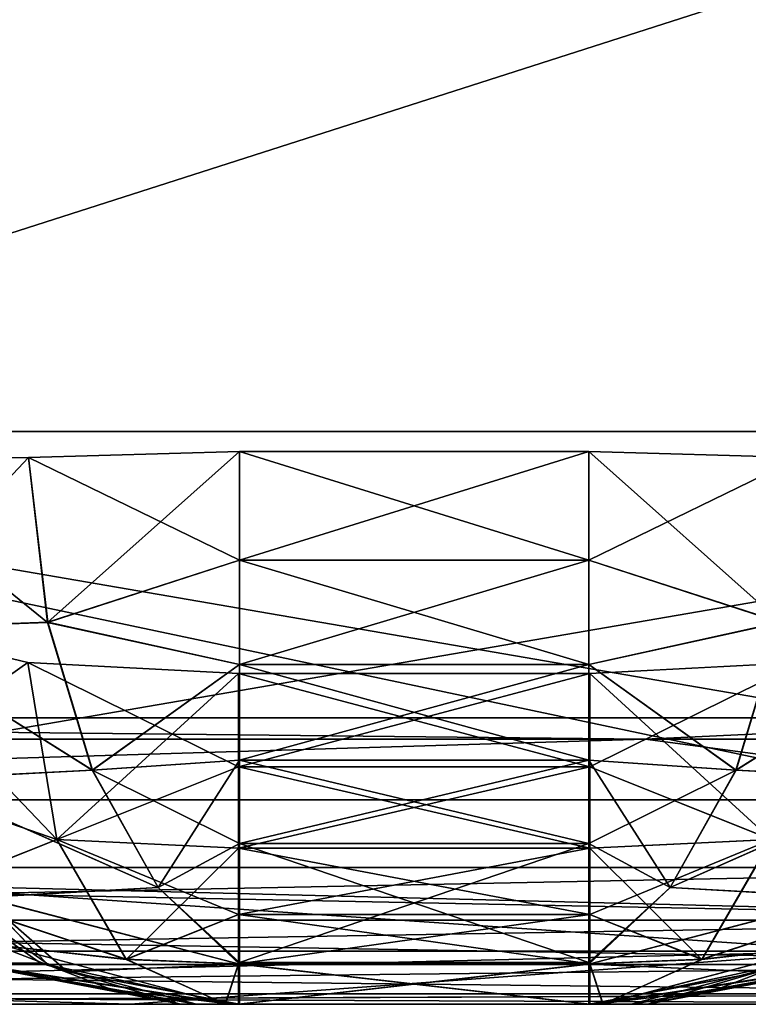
# Model space of a CAD drawing. Header units: millimetres. Extents: x -125 to 125, y -4 to 53.
# Tile 127 of 166: x 73.62 to 76.17, y -2 to 1.44. Entities that reach past the tile are written whole.
import ezdxf

# ---------------------------------------------------------------- set-up
doc = ezdxf.new("R2010")
doc.units = ezdxf.units.MM
doc.header["$LTSCALE"] = 65.185185
for name, color, linetype in [('1', 7, 'CONTINUOUS'), ('100', 7, 'CONTINUOUS'), ('102', 7, 'CONTINUOUS'), ('108', 7, 'CONTINUOUS'), ('112', 7, 'CONTINUOUS'), ('203', 7, 'CONTINUOUS'), ('205', 7, 'CONTINUOUS'), ('23', 7, 'CONTINUOUS'), ('24', 7, 'CONTINUOUS'), ('25', 7, 'CONTINUOUS'), ('26', 7, 'CONTINUOUS'), ('27', 7, 'CONTINUOUS'), ('28', 7, 'CONTINUOUS'), ('29', 7, 'CONTINUOUS'), ('30', 7, 'CONTINUOUS'), ('31', 7, 'CONTINUOUS'), ('32', 7, 'CONTINUOUS'), ('33', 7, 'CONTINUOUS'), ('34', 7, 'CONTINUOUS'), ('35', 7, 'CONTINUOUS'), ('36', 7, 'CONTINUOUS'), ('37', 7, 'CONTINUOUS'), ('38', 7, 'CONTINUOUS'), ('39', 7, 'CONTINUOUS'), ('4', 7, 'CONTINUOUS'), ('40', 7, 'CONTINUOUS'), ('41', 7, 'CONTINUOUS'), ('42', 7, 'CONTINUOUS'), ('43', 7, 'CONTINUOUS'), ('44', 7, 'CONTINUOUS'), ('84', 7, 'CONTINUOUS'), ('88', 7, 'CONTINUOUS'), ('92', 7, 'CONTINUOUS'), ('96', 7, 'CONTINUOUS')]:
    doc.layers.add(name, color=color, linetype=linetype)

msp = doc.modelspace()

# ---------------------------------------------------------------- linework, layer by layer
at = {"layer": '1', "color": 7, "linetype": 'CONTINUOUS'}
for points in [[(65.874, -2, -47.4989), (69.1914, -2, -49.334), (74.0081, -2, -47.5419), (65.874, -2, -47.4989)], [(77.8869, -2, 47.564), (69.1914, -2, 49.334), (68.8777, -2, 47.5142), (77.8869, -2, 47.564)], [(69.1914, -2, -49.334), (78.0489, -2, -49.334), (74.0081, -2, -47.5419), (69.1914, -2, -49.334)], [(78.0096, -2, 49.334), (69.1914, -2, 49.334), (77.8869, -2, 47.564), (78.0096, -2, 49.334)], [(74.0081, -2, -47.5419), (78.3095, -2, -49.334), (82.2287, -2, -47.5903), (74.0081, -2, -47.5419)], [(78.0489, -2, -49.334), (78.3095, -2, -49.334), (74.0081, -2, -47.5419), (78.0489, -2, -49.334)]]:
    msp.add_3dface(points, dxfattribs=at)
at = {"layer": '100', "color": 7, "linetype": 'CONTINUOUS'}
for points in [[(76.5345, -1.8146, 46.6112), (67.5305, -1.8146, 46.5623), (68.7979, -1.2857, 45.7641), (76.5345, -1.8146, 46.6112)], [(77.3975, -1.2857, 45.8115), (76.5345, -1.8146, 46.6112), (68.7979, -1.2857, 45.7641), (77.3975, -1.2857, 45.8115)], [(76.5345, -1.8146, 46.6112), (68.8777, -2, 47.5142), (67.5305, -1.8146, 46.5623), (76.5345, -1.8146, 46.6112)], [(77.8869, -2, 47.564), (68.8777, -2, 47.5142), (76.5345, -1.8146, 46.6112), (77.8869, -2, 47.564)]]:
    msp.add_3dface(points, dxfattribs=at)
at = {"layer": '102', "color": 7, "linetype": 'CONTINUOUS'}
for points in [[(67.5305, -1.8146, -46.5623), (76.5345, -1.8146, -46.6112), (68.7979, -1.2857, -45.7641), (67.5305, -1.8146, -46.5623)], [(68.7979, -1.2857, -45.7641), (76.5345, -1.8146, -46.6112), (77.3975, -1.2857, -45.8115), (68.7979, -1.2857, -45.7641)], [(65.874, -2, -47.4989), (74.0081, -2, -47.5419), (67.5305, -1.8146, -46.5623), (65.874, -2, -47.4989)], [(67.5305, -1.8146, -46.5623), (74.0081, -2, -47.5419), (76.5345, -1.8146, -46.6112), (67.5305, -1.8146, -46.5623)], [(74.0081, -2, -47.5419), (82.2287, -2, -47.5903), (76.5345, -1.8146, -46.6112), (74.0081, -2, -47.5419)]]:
    msp.add_3dface(points, dxfattribs=at)
at = {"layer": '108', "color": 7, "linetype": 'CONTINUOUS'}
for points in [[(68.8016, -1, -45.0643), (66.8885, -1.0742, -45.4325), (75.8069, -1.0742, -45.4804), (68.8016, -1, -45.0643)], [(77.4017, -1, -45.1116), (68.8016, -1, -45.0643), (75.8069, -1.0742, -45.4804), (77.4017, -1, -45.1116)], [(77.4017, -1, -45.1116), (75.8069, -1.0742, -45.4804), (84.7252, -1.0742, -45.5343), (77.4017, -1, -45.1116)], [(66.8885, -1.0742, -45.4325), (68.7979, -1.2857, -45.7641), (75.8069, -1.0742, -45.4804), (66.8885, -1.0742, -45.4325)], [(68.7979, -1.2857, -45.7641), (77.3975, -1.2857, -45.8115), (75.8069, -1.0742, -45.4804), (68.7979, -1.2857, -45.7641)], [(75.8069, -1.0742, -45.4804), (77.3975, -1.2857, -45.8115), (84.7252, -1.0742, -45.5343), (75.8069, -1.0742, -45.4804)]]:
    msp.add_3dface(points, dxfattribs=at)
at = {"layer": '112', "color": 7, "linetype": 'CONTINUOUS'}
for points in [[(68.8016, -1, 45.0643), (75.8069, -1.0742, 45.4804), (66.8885, -1.0742, 45.4325), (68.8016, -1, 45.0643)], [(68.8016, -1, 45.0643), (77.4017, -1, 45.1116), (75.8069, -1.0742, 45.4804), (68.8016, -1, 45.0643)], [(77.4017, -1, 45.1116), (84.7252, -1.0742, 45.5343), (75.8069, -1.0742, 45.4804), (77.4017, -1, 45.1116)], [(75.8069, -1.0742, 45.4804), (68.7979, -1.2857, 45.7641), (66.8885, -1.0742, 45.4325), (75.8069, -1.0742, 45.4804)], [(77.3975, -1.2857, 45.8115), (68.7979, -1.2857, 45.7641), (75.8069, -1.0742, 45.4804), (77.3975, -1.2857, 45.8115)], [(84.7252, -1.0742, 45.5343), (77.3975, -1.2857, 45.8115), (75.8069, -1.0742, 45.4804), (84.7252, -1.0742, 45.5343)]]:
    msp.add_3dface(points, dxfattribs=at)
at = {"layer": '203', "color": 7, "linetype": 'CONTINUOUS'}
for points in [[(71.4143, 2.8561, 49.9751), (71.4286, 0, 50), (80.3411, 2.8561, 49.9751), (71.4143, 2.8561, 49.9751)], [(71.4286, 0, 50), (80.3571, 0, 50), (80.3411, 2.8561, 49.9751), (71.4286, 0, 50)]]:
    msp.add_3dface(points, dxfattribs=at)
at = {"layer": '205', "color": 7, "linetype": 'CONTINUOUS'}
for points in [[(80.3411, 2.8561, -49.9751), (71.4286, 0, -50), (71.4143, 2.8561, -49.9751), (80.3411, 2.8561, -49.9751)], [(80.3571, 0, -50), (71.4286, 0, -50), (80.3411, 2.8561, -49.9751), (80.3571, 0, -50)]]:
    msp.add_3dface(points, dxfattribs=at)
at = {"layer": '23', "color": 7, "linetype": 'CONTINUOUS'}
for points in [[(74.1841, -2, 34.1842), (74.1834, -2, 34.1584), (75.8159, -2, 34.1842), (74.1841, -2, 34.1842)], [(75.8159, -2, 34.1842), (74.1834, -2, 34.1584), (75.8166, -2, 34.1584), (75.8159, -2, 34.1842)], [(74.1834, -2, 34.1584), (74.184, -2, 34.1327), (75.8166, -2, 34.1584), (74.1834, -2, 34.1584)], [(74.184, -2, 34.1327), (75.816, -2, 34.1327), (75.8166, -2, 34.1584), (74.184, -2, 34.1327)], [(74.2402, -2, 33.715), (75.816, -2, 34.1327), (74.184, -2, 34.1327), (74.2402, -2, 33.715)], [(74.2395, -2, 34.5578), (74.1841, -2, 34.1842), (75.7577, -2, 34.569), (74.2395, -2, 34.5578)], [(75.7577, -2, 34.569), (74.1841, -2, 34.1842), (75.8159, -2, 34.1842), (75.7577, -2, 34.569)], [(74.3689, -2, 34.9244), (74.2395, -2, 34.5578), (75.6311, -2, 34.9244), (74.3689, -2, 34.9244)], [(75.6311, -2, 34.9244), (74.2395, -2, 34.5578), (75.7577, -2, 34.569), (75.6311, -2, 34.9244)], [(74.3596, -2, 33.338), (75.7641, -2, 33.7347), (74.2402, -2, 33.715), (74.3596, -2, 33.338)], [(75.7641, -2, 33.7347), (75.816, -2, 34.1327), (74.2402, -2, 33.715), (75.7641, -2, 33.7347)], [(74.386, -2, 33.2741), (75.6404, -2, 33.338), (74.3596, -2, 33.338), (74.386, -2, 33.2741)], [(75.6404, -2, 33.338), (75.7641, -2, 33.7347), (74.3596, -2, 33.338), (75.6404, -2, 33.338)], [(74.3895, -2, 34.9686), (74.3689, -2, 34.9244), (75.6105, -2, 34.9686), (74.3895, -2, 34.9686)], [(75.6105, -2, 34.9686), (74.3689, -2, 34.9244), (75.6311, -2, 34.9244), (75.6105, -2, 34.9686)], [(75.614, -2, 33.2741), (75.6404, -2, 33.338), (74.386, -2, 33.2741), (75.614, -2, 33.2741)]]:
    msp.add_3dface(points, dxfattribs=at)
at = {"layer": '24', "color": 7, "linetype": 'CONTINUOUS'}
for points in [[(74.386, -0.8452, 31.4615), (75.614, -1.1709, 31.6527), (74.386, -1.1709, 31.6527), (74.386, -0.8452, 31.4615)], [(75.614, -0.8452, 31.4615), (75.614, -1.1709, 31.6527), (74.386, -0.8452, 31.4615), (75.614, -0.8452, 31.4615)], [(74.386, -1.1709, 31.6527), (75.614, -1.4547, 31.9017), (74.386, -1.4547, 31.9017), (74.386, -1.1709, 31.6527)], [(75.614, -1.1709, 31.6527), (75.614, -1.4547, 31.9017), (74.386, -1.1709, 31.6527), (75.614, -1.1709, 31.6527)], [(74.386, -1.4547, 31.9017), (75.614, -1.6868, 32.1995), (74.386, -1.6868, 32.1995), (74.386, -1.4547, 31.9017)], [(75.614, -1.4547, 31.9017), (75.614, -1.6868, 32.1995), (74.386, -1.4547, 31.9017), (75.614, -1.4547, 31.9017)], [(74.386, -1.6868, 32.1995), (75.614, -1.8587, 32.5357), (74.386, -1.8587, 32.5357), (74.386, -1.6868, 32.1995)], [(75.614, -1.6868, 32.1995), (75.614, -1.8587, 32.5357), (74.386, -1.6868, 32.1995), (75.614, -1.6868, 32.1995)], [(75.614, -1.8587, 32.5357), (75.614, -2, 33.2741), (74.386, -1.8587, 32.5357), (75.614, -1.8587, 32.5357)], [(75.614, -2, 33.2741), (74.386, -2, 33.2741), (74.386, -1.8587, 32.5357), (75.614, -2, 33.2741)]]:
    msp.add_3dface(points, dxfattribs=at)
at = {"layer": '25', "color": 7, "linetype": 'CONTINUOUS'}
for points in [[(73.5482, -1.797, 33.0026), (73.9432, -1.9486, 33.1659), (73.4456, -1.8584, 34.0985), (73.5482, -1.797, 33.0026)], [(74.3596, -2, 33.338), (74.2402, -2, 33.715), (73.4456, -1.8584, 34.0985), (74.3596, -2, 33.338)], [(73.9432, -1.9486, 33.1659), (74.3596, -2, 33.338), (73.4456, -1.8584, 34.0985), (73.9432, -1.9486, 33.1659)], [(74.2402, -2, 33.715), (74.184, -2, 34.1327), (73.4456, -1.8584, 34.0985), (74.2402, -2, 33.715)]]:
    msp.add_3dface(points, dxfattribs=at)
at = {"layer": '26', "color": 7, "linetype": 'CONTINUOUS'}
for points in [[(73.6947, -1.8565, 35.2389), (73.1174, -1.4466, 35.5083), (73.4368, -1.8547, 34.2235), (73.6947, -1.8565, 35.2389)], [(74.1841, -2, 34.1842), (73.6947, -1.8565, 35.2389), (73.4368, -1.8547, 34.2235), (74.1841, -2, 34.1842)], [(74.2395, -2, 34.5578), (74.3689, -2, 34.9244), (73.6947, -1.8565, 35.2389), (74.2395, -2, 34.5578)], [(74.1841, -2, 34.1842), (74.2395, -2, 34.5578), (73.6947, -1.8565, 35.2389), (74.1841, -2, 34.1842)]]:
    msp.add_3dface(points, dxfattribs=at)
at = {"layer": '27', "color": 7, "linetype": 'CONTINUOUS'}
for points in [[(75.6105, -0.4499, 36.9174), (75.6105, -0.0698, 36.9674), (74.3895, -0.4499, 36.9174), (75.6105, -0.4499, 36.9174)], [(75.6105, -0.0698, 36.9674), (74.3895, -0.0698, 36.9674), (74.3895, -0.4499, 36.9174), (75.6105, -0.0698, 36.9674)], [(74.3895, -0.8135, 36.7957), (75.6105, -0.4499, 36.9174), (74.3895, -0.4499, 36.9174), (74.3895, -0.8135, 36.7957)], [(75.6105, -0.8135, 36.7957), (75.6105, -0.4499, 36.9174), (74.3895, -0.8135, 36.7957), (75.6105, -0.8135, 36.7957)], [(74.3895, -1.1472, 36.6069), (75.6105, -0.8135, 36.7957), (74.3895, -0.8135, 36.7957), (74.3895, -1.1472, 36.6069)], [(75.6105, -1.1472, 36.6069), (75.6105, -0.8135, 36.7957), (74.3895, -1.1472, 36.6069), (75.6105, -1.1472, 36.6069)], [(74.3895, -1.4387, 36.3579), (75.6105, -1.1472, 36.6069), (74.3895, -1.1472, 36.6069), (74.3895, -1.4387, 36.3579)], [(75.6105, -1.4387, 36.3579), (75.6105, -1.1472, 36.6069), (74.3895, -1.4387, 36.3579), (75.6105, -1.4387, 36.3579)], [(74.3895, -1.8544, 35.7178), (75.6105, -1.4387, 36.3579), (74.3895, -1.4387, 36.3579), (74.3895, -1.8544, 35.7178)], [(75.6105, -1.8544, 35.7178), (75.6105, -1.4387, 36.3579), (74.3895, -1.8544, 35.7178), (75.6105, -1.8544, 35.7178)], [(74.3895, -1.8593, 35.7056), (75.6105, -1.8544, 35.7178), (74.3895, -1.8544, 35.7178), (74.3895, -1.8593, 35.7056)], [(75.6105, -1.8598, 35.7043), (75.6105, -1.8544, 35.7178), (74.3895, -1.8593, 35.7056), (75.6105, -1.8598, 35.7043)], [(74.3895, -2, 34.9686), (75.6105, -1.8598, 35.7043), (74.3895, -1.8593, 35.7056), (74.3895, -2, 34.9686)], [(74.3895, -2, 34.9686), (75.6105, -2, 34.9686), (75.6105, -1.8598, 35.7043), (74.3895, -2, 34.9686)]]:
    msp.add_3dface(points, dxfattribs=at)
at = {"layer": '28', "color": 7, "linetype": 'CONTINUOUS'}
for points in [[(76.3053, -1.8565, 35.2389), (75.6311, -2, 34.9244), (76.5632, -1.8547, 34.2235), (76.3053, -1.8565, 35.2389)], [(75.6311, -2, 34.9244), (75.7577, -2, 34.569), (76.5632, -1.8547, 34.2235), (75.6311, -2, 34.9244)], [(75.7577, -2, 34.569), (75.8159, -2, 34.1842), (76.5632, -1.8547, 34.2235), (75.7577, -2, 34.569)]]:
    msp.add_3dface(points, dxfattribs=at)
at = {"layer": '29', "color": 7, "linetype": 'CONTINUOUS'}
for points in [[(76.0568, -1.9486, 33.1659), (76.4518, -1.797, 33.0026), (76.5544, -1.8584, 34.0985), (76.0568, -1.9486, 33.1659)], [(75.816, -2, 34.1327), (76.0568, -1.9486, 33.1659), (76.5544, -1.8584, 34.0985), (75.816, -2, 34.1327)], [(75.7641, -2, 33.7347), (75.6404, -2, 33.338), (76.0568, -1.9486, 33.1659), (75.7641, -2, 33.7347)], [(75.816, -2, 34.1327), (75.7641, -2, 33.7347), (76.0568, -1.9486, 33.1659), (75.816, -2, 34.1327)]]:
    msp.add_3dface(points, dxfattribs=at)
at = {"layer": '30', "color": 7, "linetype": 'CONTINUOUS'}
for points in [[(75.614, -0.8452, 31.4615), (76.3491, -0.8071, 31.5984), (76.2477, -1.4251, 32.0221), (75.614, -0.8452, 31.4615)], [(75.614, -1.1709, 31.6527), (75.614, -0.8452, 31.4615), (76.2477, -1.4251, 32.0221), (75.614, -1.1709, 31.6527)], [(75.614, -1.4547, 31.9017), (75.614, -1.1709, 31.6527), (76.2477, -1.4251, 32.0221), (75.614, -1.4547, 31.9017)], [(75.614, -1.4547, 31.9017), (76.2477, -1.4251, 32.0221), (76.0054, -1.8432, 32.6038), (75.614, -1.4547, 31.9017)], [(76.2477, -1.4251, 32.0221), (76.7109, -1.6097, 32.8206), (76.0054, -1.8432, 32.6038), (76.2477, -1.4251, 32.0221)], [(75.614, -1.6868, 32.1995), (75.614, -1.4547, 31.9017), (76.0054, -1.8432, 32.6038), (75.614, -1.6868, 32.1995)], [(76.0054, -1.8432, 32.6038), (76.7109, -1.6097, 32.8206), (76.4254, -1.797, 32.9387), (76.0054, -1.8432, 32.6038)], [(75.614, -1.8587, 32.5357), (75.614, -1.6868, 32.1995), (76.0054, -1.8432, 32.6038), (75.614, -1.8587, 32.5357)], [(75.659, -1.9994, 33.2556), (76.0054, -1.8432, 32.6038), (76.4254, -1.797, 32.9387), (75.659, -1.9994, 33.2556)], [(75.614, -1.8587, 32.5357), (76.0054, -1.8432, 32.6038), (75.659, -1.9994, 33.2556), (75.614, -1.8587, 32.5357)], [(75.614, -2, 33.2741), (75.614, -1.8587, 32.5357), (75.659, -1.9994, 33.2556), (75.614, -2, 33.2741)]]:
    msp.add_3dface(points, dxfattribs=at)
at = {"layer": '31', "color": 7, "linetype": 'CONTINUOUS'}
for points in [[(75.6105, -0.0698, 36.9674), (75.6105, -0.4499, 36.9174), (76.3477, -0.0906, 36.8256), (75.6105, -0.0698, 36.9674)], [(76.3477, -0.0906, 36.8256), (75.6105, -0.4499, 36.9174), (76.2803, -0.6667, 36.7313), (76.3477, -0.0906, 36.8256)], [(75.6105, -0.4499, 36.9174), (75.6105, -0.8135, 36.7957), (76.2803, -0.6667, 36.7313), (75.6105, -0.4499, 36.9174)], [(76.2803, -0.6667, 36.7313), (75.6105, -0.8135, 36.7957), (76.1246, -1.1827, 36.4973), (76.2803, -0.6667, 36.7313)], [(76.2803, -0.6667, 36.7313), (76.1246, -1.1827, 36.4973), (76.9112, -0.6887, 36.3228), (76.2803, -0.6667, 36.7313)], [(76.9112, -0.6887, 36.3228), (76.1246, -1.1827, 36.4973), (76.7484, -1.2145, 36.0778), (76.9112, -0.6887, 36.3228)], [(75.6105, -0.8135, 36.7957), (75.6105, -1.1472, 36.6069), (76.1246, -1.1827, 36.4973), (75.6105, -0.8135, 36.7957)], [(75.6105, -1.1472, 36.6069), (75.6105, -1.4387, 36.3579), (76.1246, -1.1827, 36.4973), (75.6105, -1.1472, 36.6069)], [(76.1246, -1.1827, 36.4973), (75.6105, -1.4387, 36.3579), (75.8946, -1.5926, 36.1446), (76.1246, -1.1827, 36.4973)], [(76.1246, -1.1827, 36.4973), (75.8946, -1.5926, 36.1446), (76.7484, -1.2145, 36.0778), (76.1246, -1.1827, 36.4973)], [(76.7484, -1.2145, 36.0778), (75.8946, -1.5926, 36.1446), (76.5084, -1.6263, 35.7095), (76.7484, -1.2145, 36.0778)], [(75.6105, -1.4387, 36.3579), (75.6105, -1.8544, 35.7178), (75.8946, -1.5926, 36.1446), (75.6105, -1.4387, 36.3579)], [(75.8946, -1.5926, 36.1446), (75.6105, -1.8598, 35.7043), (76.5084, -1.6263, 35.7095), (75.8946, -1.5926, 36.1446)], [(75.6105, -1.8544, 35.7178), (75.6105, -1.8598, 35.7043), (75.8946, -1.5926, 36.1446), (75.6105, -1.8544, 35.7178)], [(76.5084, -1.6263, 35.7095), (75.6105, -1.8598, 35.7043), (76.2117, -1.8868, 35.2491), (76.5084, -1.6263, 35.7095)], [(75.6105, -1.8598, 35.7043), (75.6105, -2, 34.9686), (76.2117, -1.8868, 35.2491), (75.6105, -1.8598, 35.7043)]]:
    msp.add_3dface(points, dxfattribs=at)
at = {"layer": '32', "color": 7, "linetype": 'CONTINUOUS'}
for points in [[(73.019, -0.0986, 36.4219), (73.0894, -0.6891, 36.3232), (73.653, -0.0906, 36.8259), (73.019, -0.0986, 36.4219)], [(73.653, -0.0906, 36.8259), (73.0894, -0.6891, 36.3232), (73.7204, -0.6663, 36.7316), (73.653, -0.0906, 36.8259)], [(74.3895, -0.0698, 36.9674), (73.653, -0.0906, 36.8259), (73.7204, -0.6663, 36.7316), (74.3895, -0.0698, 36.9674)], [(74.3895, -0.4499, 36.9174), (74.3895, -0.0698, 36.9674), (73.7204, -0.6663, 36.7316), (74.3895, -0.4499, 36.9174)], [(74.3895, -0.8135, 36.7957), (74.3895, -0.4499, 36.9174), (73.7204, -0.6663, 36.7316), (74.3895, -0.8135, 36.7957)], [(73.7204, -0.6663, 36.7316), (73.0894, -0.6891, 36.3232), (73.8759, -1.1821, 36.4979), (73.7204, -0.6663, 36.7316)], [(74.3895, -0.8135, 36.7957), (73.7204, -0.6663, 36.7316), (73.8759, -1.1821, 36.4979), (74.3895, -0.8135, 36.7957)], [(73.0894, -0.6891, 36.3232), (73.2524, -1.215, 36.078), (73.8759, -1.1821, 36.4979), (73.0894, -0.6891, 36.3232)], [(74.3895, -1.1472, 36.6069), (74.3895, -0.8135, 36.7957), (73.8759, -1.1821, 36.4979), (74.3895, -1.1472, 36.6069)], [(74.3895, -1.1472, 36.6069), (73.8759, -1.1821, 36.4979), (74.1057, -1.5919, 36.1456), (74.3895, -1.1472, 36.6069)], [(74.3895, -1.4387, 36.3579), (74.3895, -1.1472, 36.6069), (74.1057, -1.5919, 36.1456), (74.3895, -1.4387, 36.3579)], [(73.8759, -1.1821, 36.4979), (73.2524, -1.215, 36.078), (74.1057, -1.5919, 36.1456), (73.8759, -1.1821, 36.4979)], [(73.2524, -1.215, 36.078), (73.4926, -1.627, 35.7093), (74.1057, -1.5919, 36.1456), (73.2524, -1.215, 36.078)], [(74.3895, -1.8544, 35.7178), (74.3895, -1.4387, 36.3579), (74.1057, -1.5919, 36.1456), (74.3895, -1.8544, 35.7178)], [(73.7154, -1.8565, 35.2832), (73.4926, -1.627, 35.7093), (73.138, -1.4466, 35.5525), (73.7154, -1.8565, 35.2832)], [(73.4926, -1.627, 35.7093), (74.3895, -1.8593, 35.7056), (74.1057, -1.5919, 36.1456), (73.4926, -1.627, 35.7093)], [(74.3895, -1.8593, 35.7056), (74.3895, -1.8544, 35.7178), (74.1057, -1.5919, 36.1456), (74.3895, -1.8593, 35.7056)], [(73.7896, -1.8872, 35.2485), (73.4926, -1.627, 35.7093), (73.7154, -1.8565, 35.2832), (73.7896, -1.8872, 35.2485)], [(74.3895, -1.8593, 35.7056), (73.4926, -1.627, 35.7093), (73.7896, -1.8872, 35.2485), (74.3895, -1.8593, 35.7056)], [(74.3895, -2, 34.9686), (74.3895, -1.8593, 35.7056), (73.7896, -1.8872, 35.2485), (74.3895, -2, 34.9686)]]:
    msp.add_3dface(points, dxfattribs=at)
at = {"layer": '33', "color": 7, "linetype": 'CONTINUOUS'}
for points in [[(73.0172, -0.6552, 31.9715), (73.7515, -1.4248, 32.0222), (73.0956, -1.1979, 32.3255), (73.0172, -0.6552, 31.9715)], [(73.6502, -0.807, 31.5986), (73.7515, -1.4248, 32.0222), (73.0172, -0.6552, 31.9715), (73.6502, -0.807, 31.5986)], [(73.6502, -0.807, 31.5986), (74.386, -1.1709, 31.6527), (73.7515, -1.4248, 32.0222), (73.6502, -0.807, 31.5986)], [(74.386, -0.8452, 31.4615), (74.386, -1.1709, 31.6527), (73.6502, -0.807, 31.5986), (74.386, -0.8452, 31.4615)], [(73.0956, -1.1979, 32.3255), (73.7515, -1.4248, 32.0222), (73.2882, -1.609, 32.8202), (73.0956, -1.1979, 32.3255)], [(74.386, -1.1709, 31.6527), (74.386, -1.4547, 31.9017), (73.7515, -1.4248, 32.0222), (74.386, -1.1709, 31.6527)], [(73.7515, -1.4248, 32.0222), (73.9936, -1.8429, 32.6036), (73.2882, -1.609, 32.8202), (73.7515, -1.4248, 32.0222)], [(73.7515, -1.4248, 32.0222), (74.386, -1.6868, 32.1995), (73.9936, -1.8429, 32.6036), (73.7515, -1.4248, 32.0222)], [(74.386, -1.4547, 31.9017), (74.386, -1.6868, 32.1995), (73.7515, -1.4248, 32.0222), (74.386, -1.4547, 31.9017)], [(73.2882, -1.609, 32.8202), (73.9936, -1.8429, 32.6036), (73.5746, -1.797, 32.9387), (73.2882, -1.609, 32.8202)], [(74.386, -1.6868, 32.1995), (74.386, -1.8587, 32.5357), (73.9936, -1.8429, 32.6036), (74.386, -1.6868, 32.1995)], [(73.9936, -1.8429, 32.6036), (74.3398, -1.9994, 33.2551), (73.5746, -1.797, 32.9387), (73.9936, -1.8429, 32.6036)], [(73.9936, -1.8429, 32.6036), (74.386, -1.8587, 32.5357), (74.3398, -1.9994, 33.2551), (73.9936, -1.8429, 32.6036)], [(74.386, -1.8587, 32.5357), (74.386, -2, 33.2741), (74.3398, -1.9994, 33.2551), (74.386, -1.8587, 32.5357)]]:
    msp.add_3dface(points, dxfattribs=at)
at = {"layer": '34', "color": 7, "linetype": 'CONTINUOUS'}
for points in [[(74.1841, -2, -34.1842), (75.8166, -2, -34.1584), (74.1834, -2, -34.1584), (74.1841, -2, -34.1842)], [(74.1834, -2, -34.1584), (75.816, -2, -34.1327), (74.184, -2, -34.1327), (74.1834, -2, -34.1584)], [(75.8166, -2, -34.1584), (75.816, -2, -34.1327), (74.1834, -2, -34.1584), (75.8166, -2, -34.1584)], [(74.2402, -2, -33.715), (74.184, -2, -34.1327), (75.7641, -2, -33.7347), (74.2402, -2, -33.715)], [(74.184, -2, -34.1327), (75.816, -2, -34.1327), (75.7641, -2, -33.7347), (74.184, -2, -34.1327)], [(75.8159, -2, -34.1842), (75.8166, -2, -34.1584), (74.1841, -2, -34.1842), (75.8159, -2, -34.1842)], [(74.2395, -2, -34.5578), (75.8159, -2, -34.1842), (74.1841, -2, -34.1842), (74.2395, -2, -34.5578)], [(74.3689, -2, -34.9244), (75.7577, -2, -34.569), (74.2395, -2, -34.5578), (74.3689, -2, -34.9244)], [(75.7577, -2, -34.569), (75.8159, -2, -34.1842), (74.2395, -2, -34.5578), (75.7577, -2, -34.569)], [(74.3596, -2, -33.338), (74.2402, -2, -33.715), (75.6404, -2, -33.338), (74.3596, -2, -33.338)], [(75.6404, -2, -33.338), (74.2402, -2, -33.715), (75.7641, -2, -33.7347), (75.6404, -2, -33.338)], [(74.386, -2, -33.2741), (74.3596, -2, -33.338), (75.614, -2, -33.2741), (74.386, -2, -33.2741)], [(75.614, -2, -33.2741), (74.3596, -2, -33.338), (75.6404, -2, -33.338), (75.614, -2, -33.2741)], [(75.6311, -2, -34.9244), (75.7577, -2, -34.569), (74.3689, -2, -34.9244), (75.6311, -2, -34.9244)], [(74.3895, -2, -34.9686), (75.6311, -2, -34.9244), (74.3689, -2, -34.9244), (74.3895, -2, -34.9686)], [(75.6105, -2, -34.9686), (75.6311, -2, -34.9244), (74.3895, -2, -34.9686), (75.6105, -2, -34.9686)]]:
    msp.add_3dface(points, dxfattribs=at)
at = {"layer": '35', "color": 7, "linetype": 'CONTINUOUS'}
for points in [[(74.386, -0.8452, -31.4615), (74.386, -1.1709, -31.6527), (75.614, -0.8452, -31.4615), (74.386, -0.8452, -31.4615)], [(75.614, -0.8452, -31.4615), (74.386, -1.1709, -31.6527), (75.614, -1.1709, -31.6527), (75.614, -0.8452, -31.4615)], [(75.614, -1.1709, -31.6527), (74.386, -1.4547, -31.9017), (75.614, -1.4547, -31.9017), (75.614, -1.1709, -31.6527)], [(74.386, -1.1709, -31.6527), (74.386, -1.4547, -31.9017), (75.614, -1.1709, -31.6527), (74.386, -1.1709, -31.6527)], [(75.614, -1.4547, -31.9017), (74.386, -1.6868, -32.1995), (75.614, -1.6868, -32.1995), (75.614, -1.4547, -31.9017)], [(74.386, -1.4547, -31.9017), (74.386, -1.6868, -32.1995), (75.614, -1.4547, -31.9017), (74.386, -1.4547, -31.9017)], [(74.386, -1.6868, -32.1995), (74.386, -1.8587, -32.5357), (75.614, -1.6868, -32.1995), (74.386, -1.6868, -32.1995)], [(75.614, -1.6868, -32.1995), (74.386, -1.8587, -32.5357), (75.614, -1.8587, -32.5357), (75.614, -1.6868, -32.1995)], [(74.386, -1.8587, -32.5357), (74.386, -2, -33.2741), (75.614, -1.8587, -32.5357), (74.386, -1.8587, -32.5357)], [(74.386, -2, -33.2741), (75.614, -2, -33.2741), (75.614, -1.8587, -32.5357), (74.386, -2, -33.2741)]]:
    msp.add_3dface(points, dxfattribs=at)
at = {"layer": '36', "color": 7, "linetype": 'CONTINUOUS'}
for points in [[(73.5482, -1.797, -33.0026), (73.4456, -1.8584, -34.0985), (73.9432, -1.9486, -33.1659), (73.5482, -1.797, -33.0026)], [(73.4456, -1.8584, -34.0985), (74.184, -2, -34.1327), (73.9432, -1.9486, -33.1659), (73.4456, -1.8584, -34.0985)], [(74.2402, -2, -33.715), (74.3596, -2, -33.338), (73.9432, -1.9486, -33.1659), (74.2402, -2, -33.715)], [(74.184, -2, -34.1327), (74.2402, -2, -33.715), (73.9432, -1.9486, -33.1659), (74.184, -2, -34.1327)]]:
    msp.add_3dface(points, dxfattribs=at)
at = {"layer": '37', "color": 7, "linetype": 'CONTINUOUS'}
for points in [[(73.6947, -1.8565, -35.2389), (73.4368, -1.8547, -34.2235), (73.1174, -1.4466, -35.5083), (73.6947, -1.8565, -35.2389)], [(74.2395, -2, -34.5578), (74.1841, -2, -34.1842), (73.4368, -1.8547, -34.2235), (74.2395, -2, -34.5578)], [(74.3689, -2, -34.9244), (73.4368, -1.8547, -34.2235), (73.6947, -1.8565, -35.2389), (74.3689, -2, -34.9244)], [(74.3689, -2, -34.9244), (74.2395, -2, -34.5578), (73.4368, -1.8547, -34.2235), (74.3689, -2, -34.9244)]]:
    msp.add_3dface(points, dxfattribs=at)
at = {"layer": '38', "color": 7, "linetype": 'CONTINUOUS'}
for points in [[(74.3895, -0.4499, -36.9174), (74.3895, -0.0698, -36.9674), (75.6105, -0.4499, -36.9174), (74.3895, -0.4499, -36.9174)], [(75.6105, -0.4499, -36.9174), (74.3895, -0.0698, -36.9674), (75.6105, -0.0698, -36.9674), (75.6105, -0.4499, -36.9174)], [(74.3895, -0.8135, -36.7957), (74.3895, -0.4499, -36.9174), (75.6105, -0.8135, -36.7957), (74.3895, -0.8135, -36.7957)], [(75.6105, -0.8135, -36.7957), (74.3895, -0.4499, -36.9174), (75.6105, -0.4499, -36.9174), (75.6105, -0.8135, -36.7957)], [(74.3895, -1.1472, -36.6069), (74.3895, -0.8135, -36.7957), (75.6105, -1.1472, -36.6069), (74.3895, -1.1472, -36.6069)], [(75.6105, -1.1472, -36.6069), (74.3895, -0.8135, -36.7957), (75.6105, -0.8135, -36.7957), (75.6105, -1.1472, -36.6069)], [(74.3895, -1.4387, -36.3579), (74.3895, -1.1472, -36.6069), (75.6105, -1.4387, -36.3579), (74.3895, -1.4387, -36.3579)], [(75.6105, -1.4387, -36.3579), (74.3895, -1.1472, -36.6069), (75.6105, -1.1472, -36.6069), (75.6105, -1.4387, -36.3579)], [(74.3895, -1.8544, -35.7178), (74.3895, -1.4387, -36.3579), (75.6105, -1.8544, -35.7178), (74.3895, -1.8544, -35.7178)], [(75.6105, -1.8544, -35.7178), (74.3895, -1.4387, -36.3579), (75.6105, -1.4387, -36.3579), (75.6105, -1.8544, -35.7178)], [(74.3895, -1.8598, -35.7043), (74.3895, -1.8544, -35.7178), (75.6105, -1.8593, -35.7056), (74.3895, -1.8598, -35.7043)], [(75.6105, -1.8593, -35.7056), (74.3895, -1.8544, -35.7178), (75.6105, -1.8544, -35.7178), (75.6105, -1.8593, -35.7056)], [(75.6105, -2, -34.9686), (74.3895, -1.8598, -35.7043), (75.6105, -1.8593, -35.7056), (75.6105, -2, -34.9686)], [(75.6105, -2, -34.9686), (74.3895, -2, -34.9686), (74.3895, -1.8598, -35.7043), (75.6105, -2, -34.9686)]]:
    msp.add_3dface(points, dxfattribs=at)
at = {"layer": '39', "color": 7, "linetype": 'CONTINUOUS'}
for points in [[(76.5632, -1.8547, -34.2235), (75.8159, -2, -34.1842), (76.3053, -1.8565, -35.2389), (76.5632, -1.8547, -34.2235)], [(75.7577, -2, -34.569), (75.6311, -2, -34.9244), (76.3053, -1.8565, -35.2389), (75.7577, -2, -34.569)], [(75.8159, -2, -34.1842), (75.7577, -2, -34.569), (76.3053, -1.8565, -35.2389), (75.8159, -2, -34.1842)]]:
    msp.add_3dface(points, dxfattribs=at)
at = {"layer": '4', "color": 7, "linetype": 'CONTINUOUS'}
for points in [[(66.6039, -1, 0.4585), (66.6144, -1, -8.7214), (75.4845, -1, 0.4585), (66.6039, -1, 0.4585)], [(66.6039, -1, 0.4585), (75.4845, -1, 0.4585), (66.6169, -1, 9.6384), (66.6039, -1, 0.4585)], [(66.6144, -1, -8.7214), (75.4963, -1, -8.7214), (75.4845, -1, 0.4585), (66.6144, -1, -8.7214)], [(66.6144, -1, -8.7214), (66.6482, -1, -17.9013), (75.4963, -1, -8.7214), (66.6144, -1, -8.7214)], [(66.6169, -1, 9.6384), (75.4992, -1, 9.6384), (66.6532, -1, 18.8184), (66.6169, -1, 9.6384)], [(66.6169, -1, 9.6384), (75.4845, -1, 0.4585), (75.4992, -1, 9.6384), (66.6169, -1, 9.6384)], [(66.6482, -1, -17.9013), (66.7053, -1, -27.0812), (75.5346, -1, -17.9013), (66.6482, -1, -17.9013)], [(66.6482, -1, -17.9013), (75.5346, -1, -17.9013), (75.4963, -1, -8.7214), (66.6482, -1, -17.9013)], [(66.6532, -1, 18.8184), (75.5403, -1, 18.8184), (66.713, -1, 27.9983), (66.6532, -1, 18.8184)], [(66.6532, -1, 18.8184), (75.4992, -1, 9.6384), (75.5403, -1, 18.8184), (66.6532, -1, 18.8184)], [(66.7053, -1, -27.0812), (75.5994, -1, -27.0812), (75.5346, -1, -17.9013), (66.7053, -1, -27.0812)], [(66.7053, -1, -27.0812), (66.7859, -1, -36.2611), (75.5994, -1, -27.0812), (66.7053, -1, -27.0812)], [(66.713, -1, 27.9983), (75.5403, -1, 18.8184), (75.608, -1, 27.9983), (66.713, -1, 27.9983)], [(66.713, -1, 27.9983), (75.608, -1, 27.9983), (66.7961, -1, 37.1782), (66.713, -1, 27.9983)], [(66.7859, -1, -36.2611), (75.6907, -1, -36.2611), (75.5994, -1, -27.0812), (66.7859, -1, -36.2611)], [(66.7859, -1, -36.2611), (68.8016, -1, -45.0643), (75.6907, -1, -36.2611), (66.7859, -1, -36.2611)], [(66.7961, -1, 37.1782), (75.7022, -1, 37.1782), (68.8016, -1, 45.0643), (66.7961, -1, 37.1782)], [(66.7961, -1, 37.1782), (75.608, -1, 27.9983), (75.7022, -1, 37.1782), (66.7961, -1, 37.1782)], [(68.8016, -1, -45.0643), (77.4017, -1, -45.1116), (75.6907, -1, -36.2611), (68.8016, -1, -45.0643)], [(68.8016, -1, 45.0643), (75.7022, -1, 37.1782), (77.4017, -1, 45.1116), (68.8016, -1, 45.0643)], [(75.4845, -1, 0.4585), (75.4963, -1, -8.7214), (84.365, -1, 0.4585), (75.4845, -1, 0.4585)], [(75.4845, -1, 0.4585), (84.365, -1, 0.4585), (75.4992, -1, 9.6384), (75.4845, -1, 0.4585)], [(75.4963, -1, -8.7214), (84.3782, -1, -8.7214), (84.365, -1, 0.4585), (75.4963, -1, -8.7214)], [(75.4963, -1, -8.7214), (75.5346, -1, -17.9013), (84.3782, -1, -8.7214), (75.4963, -1, -8.7214)], [(75.4992, -1, 9.6384), (84.3814, -1, 9.6384), (75.5403, -1, 18.8184), (75.4992, -1, 9.6384)], [(75.4992, -1, 9.6384), (84.365, -1, 0.4585), (84.3814, -1, 9.6384), (75.4992, -1, 9.6384)], [(75.5346, -1, -17.9013), (75.5994, -1, -27.0812), (84.421, -1, -17.9013), (75.5346, -1, -17.9013)], [(75.5346, -1, -17.9013), (84.421, -1, -17.9013), (84.3782, -1, -8.7214), (75.5346, -1, -17.9013)], [(75.5403, -1, 18.8184), (84.4274, -1, 18.8184), (75.608, -1, 27.9983), (75.5403, -1, 18.8184)], [(75.5403, -1, 18.8184), (84.3814, -1, 9.6384), (84.4274, -1, 18.8184), (75.5403, -1, 18.8184)], [(75.5994, -1, -27.0812), (84.4934, -1, -27.0812), (84.421, -1, -17.9013), (75.5994, -1, -27.0812)], [(75.5994, -1, -27.0812), (75.6907, -1, -36.2611), (84.4934, -1, -27.0812), (75.5994, -1, -27.0812)], [(75.608, -1, 27.9983), (84.4274, -1, 18.8184), (84.5031, -1, 27.9983), (75.608, -1, 27.9983)], [(75.608, -1, 27.9983), (84.5031, -1, 27.9983), (75.7022, -1, 37.1782), (75.608, -1, 27.9983)], [(75.6907, -1, -36.2611), (84.5955, -1, -36.2611), (84.4934, -1, -27.0812), (75.6907, -1, -36.2611)], [(75.6907, -1, -36.2611), (77.4017, -1, -45.1116), (84.5955, -1, -36.2611), (75.6907, -1, -36.2611)], [(75.7022, -1, 37.1782), (84.6084, -1, 37.1782), (77.4017, -1, 45.1116), (75.7022, -1, 37.1782)], [(75.7022, -1, 37.1782), (84.5031, -1, 27.9983), (84.6084, -1, 37.1782), (75.7022, -1, 37.1782)]]:
    msp.add_3dface(points, dxfattribs=at)
at = {"layer": '40', "color": 7, "linetype": 'CONTINUOUS'}
for points in [[(76.0568, -1.9486, -33.1659), (76.5544, -1.8584, -34.0985), (76.4518, -1.797, -33.0026), (76.0568, -1.9486, -33.1659)], [(75.6404, -2, -33.338), (75.7641, -2, -33.7347), (76.5544, -1.8584, -34.0985), (75.6404, -2, -33.338)], [(75.6404, -2, -33.338), (76.5544, -1.8584, -34.0985), (76.0568, -1.9486, -33.1659), (75.6404, -2, -33.338)], [(75.7641, -2, -33.7347), (75.816, -2, -34.1327), (76.5544, -1.8584, -34.0985), (75.7641, -2, -33.7347)]]:
    msp.add_3dface(points, dxfattribs=at)
at = {"layer": '41', "color": 7, "linetype": 'CONTINUOUS'}
for points in [[(76.3498, -0.807, -31.5986), (75.614, -1.1709, -31.6527), (76.2485, -1.4248, -32.0222), (76.3498, -0.807, -31.5986)], [(75.614, -0.8452, -31.4615), (75.614, -1.1709, -31.6527), (76.3498, -0.807, -31.5986), (75.614, -0.8452, -31.4615)], [(75.614, -1.1709, -31.6527), (75.614, -1.4547, -31.9017), (76.2485, -1.4248, -32.0222), (75.614, -1.1709, -31.6527)], [(75.614, -1.6868, -32.1995), (76.0064, -1.8429, -32.6036), (76.2485, -1.4248, -32.0222), (75.614, -1.6868, -32.1995)], [(75.614, -1.4547, -31.9017), (75.614, -1.6868, -32.1995), (76.2485, -1.4248, -32.0222), (75.614, -1.4547, -31.9017)], [(76.0064, -1.8429, -32.6036), (76.7118, -1.609, -32.8202), (76.2485, -1.4248, -32.0222), (76.0064, -1.8429, -32.6036)], [(76.4254, -1.797, -32.9387), (76.7118, -1.609, -32.8202), (76.0064, -1.8429, -32.6036), (76.4254, -1.797, -32.9387)], [(75.614, -1.6868, -32.1995), (75.614, -1.8587, -32.5357), (76.0064, -1.8429, -32.6036), (75.614, -1.6868, -32.1995)], [(75.6602, -1.9994, -33.2551), (76.4254, -1.797, -32.9387), (76.0064, -1.8429, -32.6036), (75.6602, -1.9994, -33.2551)], [(75.614, -1.8587, -32.5357), (75.6602, -1.9994, -33.2551), (76.0064, -1.8429, -32.6036), (75.614, -1.8587, -32.5357)], [(75.614, -1.8587, -32.5357), (75.614, -2, -33.2741), (75.6602, -1.9994, -33.2551), (75.614, -1.8587, -32.5357)]]:
    msp.add_3dface(points, dxfattribs=at)
at = {"layer": '42', "color": 7, "linetype": 'CONTINUOUS'}
for points in [[(76.2796, -0.6663, -36.7316), (75.6105, -0.0698, -36.9674), (76.347, -0.0906, -36.8259), (76.2796, -0.6663, -36.7316)], [(75.6105, -0.4499, -36.9174), (75.6105, -0.0698, -36.9674), (76.2796, -0.6663, -36.7316), (75.6105, -0.4499, -36.9174)], [(75.6105, -0.8135, -36.7957), (75.6105, -0.4499, -36.9174), (76.2796, -0.6663, -36.7316), (75.6105, -0.8135, -36.7957)], [(76.1241, -1.1821, -36.4979), (75.6105, -0.8135, -36.7957), (76.2796, -0.6663, -36.7316), (76.1241, -1.1821, -36.4979)], [(76.1241, -1.1821, -36.4979), (76.2796, -0.6663, -36.7316), (76.9106, -0.6891, -36.3232), (76.1241, -1.1821, -36.4979)], [(76.7476, -1.215, -36.078), (76.1241, -1.1821, -36.4979), (76.9106, -0.6891, -36.3232), (76.7476, -1.215, -36.078)], [(75.6105, -1.1472, -36.6069), (75.6105, -0.8135, -36.7957), (76.1241, -1.1821, -36.4979), (75.6105, -1.1472, -36.6069)], [(75.6105, -1.4387, -36.3579), (75.6105, -1.1472, -36.6069), (75.8943, -1.5919, -36.1456), (75.6105, -1.4387, -36.3579)], [(75.8943, -1.5919, -36.1456), (75.6105, -1.1472, -36.6069), (76.1241, -1.1821, -36.4979), (75.8943, -1.5919, -36.1456)], [(75.8943, -1.5919, -36.1456), (76.1241, -1.1821, -36.4979), (76.7476, -1.215, -36.078), (75.8943, -1.5919, -36.1456)], [(76.5074, -1.627, -35.7093), (75.8943, -1.5919, -36.1456), (76.7476, -1.215, -36.078), (76.5074, -1.627, -35.7093)], [(75.6105, -1.8544, -35.7178), (75.6105, -1.4387, -36.3579), (75.8943, -1.5919, -36.1456), (75.6105, -1.8544, -35.7178)], [(75.6105, -1.8593, -35.7056), (75.6105, -1.8544, -35.7178), (75.8943, -1.5919, -36.1456), (75.6105, -1.8593, -35.7056)], [(75.6105, -1.8593, -35.7056), (75.8943, -1.5919, -36.1456), (76.5074, -1.627, -35.7093), (75.6105, -1.8593, -35.7056)], [(76.2104, -1.8872, -35.2485), (75.6105, -1.8593, -35.7056), (76.5074, -1.627, -35.7093), (76.2104, -1.8872, -35.2485)], [(75.6105, -2, -34.9686), (75.6105, -1.8593, -35.7056), (76.2104, -1.8872, -35.2485), (75.6105, -2, -34.9686)]]:
    msp.add_3dface(points, dxfattribs=at)
at = {"layer": '43', "color": 7, "linetype": 'CONTINUOUS'}
for points in [[(73.0185, -0.0986, -36.4214), (73.6523, -0.0906, -36.8256), (73.7197, -0.6667, -36.7313), (73.0185, -0.0986, -36.4214)], [(73.0888, -0.6887, -36.3228), (73.0185, -0.0986, -36.4214), (73.7197, -0.6667, -36.7313), (73.0888, -0.6887, -36.3228)], [(74.3895, -0.0698, -36.9674), (74.3895, -0.4499, -36.9174), (73.6523, -0.0906, -36.8256), (74.3895, -0.0698, -36.9674)], [(73.6523, -0.0906, -36.8256), (74.3895, -0.4499, -36.9174), (73.7197, -0.6667, -36.7313), (73.6523, -0.0906, -36.8256)], [(74.3895, -0.4499, -36.9174), (74.3895, -0.8135, -36.7957), (73.7197, -0.6667, -36.7313), (74.3895, -0.4499, -36.9174)], [(73.8754, -1.1827, -36.4973), (73.0888, -0.6887, -36.3228), (73.7197, -0.6667, -36.7313), (73.8754, -1.1827, -36.4973)], [(74.3895, -0.8135, -36.7957), (73.8754, -1.1827, -36.4973), (73.7197, -0.6667, -36.7313), (74.3895, -0.8135, -36.7957)], [(73.2516, -1.2145, -36.0778), (73.0888, -0.6887, -36.3228), (73.8754, -1.1827, -36.4973), (73.2516, -1.2145, -36.0778)], [(74.3895, -0.8135, -36.7957), (74.3895, -1.1472, -36.6069), (73.8754, -1.1827, -36.4973), (74.3895, -0.8135, -36.7957)], [(74.3895, -1.1472, -36.6069), (74.3895, -1.4387, -36.3579), (73.8754, -1.1827, -36.4973), (74.3895, -1.1472, -36.6069)], [(74.1054, -1.5926, -36.1446), (73.2516, -1.2145, -36.0778), (73.8754, -1.1827, -36.4973), (74.1054, -1.5926, -36.1446)], [(74.3895, -1.4387, -36.3579), (74.1054, -1.5926, -36.1446), (73.8754, -1.1827, -36.4973), (74.3895, -1.4387, -36.3579)], [(73.4916, -1.6263, -35.7095), (73.2516, -1.2145, -36.0778), (74.1054, -1.5926, -36.1446), (73.4916, -1.6263, -35.7095)], [(74.3895, -1.4387, -36.3579), (74.3895, -1.8544, -35.7178), (74.1054, -1.5926, -36.1446), (74.3895, -1.4387, -36.3579)], [(73.7154, -1.8565, -35.2832), (73.138, -1.4466, -35.5525), (73.4916, -1.6263, -35.7095), (73.7154, -1.8565, -35.2832)], [(74.3895, -1.8598, -35.7043), (73.4916, -1.6263, -35.7095), (74.1054, -1.5926, -36.1446), (74.3895, -1.8598, -35.7043)], [(74.3895, -1.8544, -35.7178), (74.3895, -1.8598, -35.7043), (74.1054, -1.5926, -36.1446), (74.3895, -1.8544, -35.7178)], [(73.7883, -1.8868, -35.2491), (73.7154, -1.8565, -35.2832), (73.4916, -1.6263, -35.7095), (73.7883, -1.8868, -35.2491)], [(74.3895, -1.8598, -35.7043), (73.7883, -1.8868, -35.2491), (73.4916, -1.6263, -35.7095), (74.3895, -1.8598, -35.7043)], [(74.3895, -1.8598, -35.7043), (74.3895, -2, -34.9686), (73.7883, -1.8868, -35.2491), (74.3895, -1.8598, -35.7043)]]:
    msp.add_3dface(points, dxfattribs=at)
at = {"layer": '44', "color": 7, "linetype": 'CONTINUOUS'}
for points in [[(73.6509, -0.8071, -31.5984), (73.0177, -0.6554, -31.971), (73.0962, -1.1985, -32.3254), (73.6509, -0.8071, -31.5984)], [(73.7523, -1.4251, -32.0221), (73.6509, -0.8071, -31.5984), (73.0962, -1.1985, -32.3254), (73.7523, -1.4251, -32.0221)], [(73.7523, -1.4251, -32.0221), (74.386, -0.8452, -31.4615), (73.6509, -0.8071, -31.5984), (73.7523, -1.4251, -32.0221)], [(74.386, -1.1709, -31.6527), (74.386, -0.8452, -31.4615), (73.7523, -1.4251, -32.0221), (74.386, -1.1709, -31.6527)], [(73.2891, -1.6097, -32.8206), (73.7523, -1.4251, -32.0221), (73.0962, -1.1985, -32.3254), (73.2891, -1.6097, -32.8206)], [(74.386, -1.4547, -31.9017), (74.386, -1.1709, -31.6527), (73.7523, -1.4251, -32.0221), (74.386, -1.4547, -31.9017)], [(73.9946, -1.8432, -32.6038), (73.7523, -1.4251, -32.0221), (73.2891, -1.6097, -32.8206), (73.9946, -1.8432, -32.6038)], [(73.9946, -1.8432, -32.6038), (74.386, -1.4547, -31.9017), (73.7523, -1.4251, -32.0221), (73.9946, -1.8432, -32.6038)], [(74.386, -1.6868, -32.1995), (74.386, -1.4547, -31.9017), (73.9946, -1.8432, -32.6038), (74.386, -1.6868, -32.1995)], [(73.5746, -1.797, -32.9387), (73.9946, -1.8432, -32.6038), (73.2891, -1.6097, -32.8206), (73.5746, -1.797, -32.9387)], [(74.386, -1.8587, -32.5357), (74.386, -1.6868, -32.1995), (73.9946, -1.8432, -32.6038), (74.386, -1.8587, -32.5357)], [(74.341, -1.9994, -33.2556), (73.9946, -1.8432, -32.6038), (73.5746, -1.797, -32.9387), (74.341, -1.9994, -33.2556)], [(74.341, -1.9994, -33.2556), (74.386, -1.8587, -32.5357), (73.9946, -1.8432, -32.6038), (74.341, -1.9994, -33.2556)], [(74.386, -2, -33.2741), (74.386, -1.8587, -32.5357), (74.341, -1.9994, -33.2556), (74.386, -2, -33.2741)]]:
    msp.add_3dface(points, dxfattribs=at)
at = {"layer": '84', "color": 7, "linetype": 'CONTINUOUS'}
for points in [[(78.0489, -1.5218, -49.8336), (70.8, -1.5218, -49.8336), (79.65, 0, -49.9), (78.0489, -1.5218, -49.8336)], [(79.65, 0, -49.9), (70.8, -1.5218, -49.8336), (70.8, 0, -49.9), (79.65, 0, -49.9)]]:
    msp.add_3dface(points, dxfattribs=at)
at = {"layer": '88', "color": 7, "linetype": 'CONTINUOUS'}
for points in [[(70.8, 0, 49.9), (79.65, -1.5218, 49.8336), (79.65, 0, 49.9), (70.8, 0, 49.9)], [(78.0096, -1.5218, 49.8336), (79.65, -1.5218, 49.8336), (70.8, 0, 49.9), (78.0096, -1.5218, 49.8336)], [(70.8, -1.5218, 49.8336), (78.0096, -1.5218, 49.8336), (70.8, 0, 49.9), (70.8, -1.5218, 49.8336)]]:
    msp.add_3dface(points, dxfattribs=at)
at = {"layer": '92', "color": 7, "linetype": 'CONTINUOUS'}
for points in [[(68.869, -1.5218, -49.8336), (70.8, -1.5218, -49.8336), (78.0489, -1.7064, -49.7895), (68.869, -1.5218, -49.8336)], [(68.869, -1.7064, -49.7895), (68.869, -1.5218, -49.8336), (78.0489, -1.7064, -49.7895), (68.869, -1.7064, -49.7895)], [(70.8, -1.5218, -49.8336), (78.0489, -1.5218, -49.8336), (78.0489, -1.7064, -49.7895), (70.8, -1.5218, -49.8336)], [(78.0489, -1.8612, -49.6798), (68.869, -1.7064, -49.7895), (78.0489, -1.7064, -49.7895), (78.0489, -1.8612, -49.6798)], [(68.869, -1.8612, -49.6798), (68.869, -1.7064, -49.7895), (78.0489, -1.8612, -49.6798), (68.869, -1.8612, -49.6798)], [(78.0489, -1.964, -49.5203), (68.869, -1.8612, -49.6798), (78.0489, -1.8612, -49.6798), (78.0489, -1.964, -49.5203)], [(68.869, -1.964, -49.5203), (68.869, -1.8612, -49.6798), (78.0489, -1.964, -49.5203), (68.869, -1.964, -49.5203)], [(78.0489, -2, -49.334), (68.869, -1.964, -49.5203), (78.0489, -1.964, -49.5203), (78.0489, -2, -49.334)], [(78.0489, -2, -49.334), (69.1914, -2, -49.334), (68.869, -1.964, -49.5203), (78.0489, -2, -49.334)]]:
    msp.add_3dface(points, dxfattribs=at)
at = {"layer": '96', "color": 7, "linetype": 'CONTINUOUS'}
for points in [[(78.0096, -1.5218, 49.8336), (70.8, -1.5218, 49.8336), (68.8297, -1.7064, 49.7895), (78.0096, -1.5218, 49.8336)], [(78.0096, -1.7064, 49.7895), (78.0096, -1.5218, 49.8336), (68.8297, -1.7064, 49.7895), (78.0096, -1.7064, 49.7895)], [(78.0096, -1.8612, 49.6798), (78.0096, -1.7064, 49.7895), (68.8297, -1.8612, 49.6798), (78.0096, -1.8612, 49.6798)], [(68.8297, -1.8612, 49.6798), (78.0096, -1.7064, 49.7895), (68.8297, -1.7064, 49.7895), (68.8297, -1.8612, 49.6798)], [(78.0096, -1.964, 49.5203), (78.0096, -1.8612, 49.6798), (68.8297, -1.964, 49.5203), (78.0096, -1.964, 49.5203)], [(68.8297, -1.964, 49.5203), (78.0096, -1.8612, 49.6798), (68.8297, -1.8612, 49.6798), (68.8297, -1.964, 49.5203)], [(68.8297, -2, 49.334), (78.0096, -1.964, 49.5203), (68.8297, -1.964, 49.5203), (68.8297, -2, 49.334)], [(68.8297, -2, 49.334), (69.1914, -2, 49.334), (78.0096, -1.964, 49.5203), (68.8297, -2, 49.334)], [(69.1914, -2, 49.334), (78.0096, -2, 49.334), (78.0096, -1.964, 49.5203), (69.1914, -2, 49.334)]]:
    msp.add_3dface(points, dxfattribs=at)

doc.saveas('drawing.dxf')
